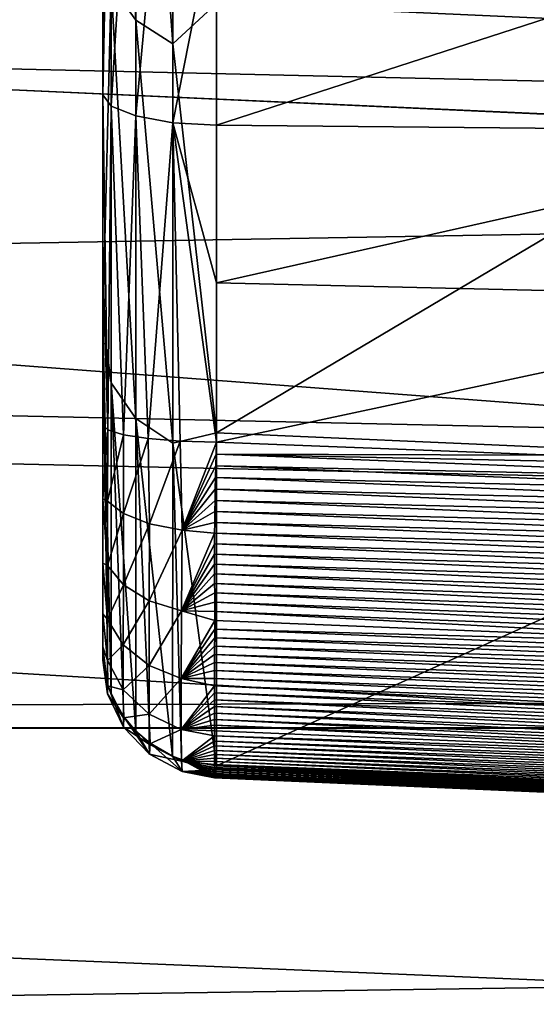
# Model space of a CAD drawing. Header units: millimetres. Extents: x -41 to 9, y -3 to 403.
# Tile 22 of 256: x -26.69 to -25.37, y 26.98 to 29.48. Entities that reach past the tile are written whole.
import ezdxf

# ---------------------------------------------------------------- set-up
doc = ezdxf.new("R2010")
doc.units = ezdxf.units.MM
doc.header["$LTSCALE"] = 81.481481
for name, color, linetype in [('1269', 7, 'CONTINUOUS'), ('1299', 7, 'CONTINUOUS'), ('646', 7, 'CONTINUOUS'), ('647', 7, 'CONTINUOUS'), ('648', 7, 'CONTINUOUS'), ('656', 7, 'CONTINUOUS'), ('668', 7, 'CONTINUOUS'), ('669', 7, 'CONTINUOUS'), ('670', 7, 'CONTINUOUS'), ('671', 7, 'CONTINUOUS')]:
    doc.layers.add(name, color=color, linetype=linetype)

msp = doc.modelspace()

# ---------------------------------------------------------------- linework, layer by layer
at = {"layer": '1269', "linetype": 'Continuous'}
for points in [[(9.125, 27.6828, -23.3984), (9.125, 29.9482, -20.9477), (-40.875, 29.9477, -20.9482), (9.125, 27.6828, -23.3984)], [(9.125, 29.948, -81.052), (9.125, 27.6825, -78.6013), (-40.875, 29.948, -81.052), (9.125, 29.948, -81.052)], [(-40.875, 29.948, -81.052), (9.125, 27.6825, -78.6013), (-40.875, 28.7908, -79.8485), (-40.875, 29.948, -81.052)], [(-40.875, 27.6825, -23.3988), (9.125, 27.6828, -23.3984), (-40.875, 29.9477, -20.9482), (-40.875, 27.6825, -23.3988)], [(-40.875, 28.7908, -79.8485), (9.125, 27.6825, -78.6013), (-40.875, 27.6819, -78.6006), (-40.875, 28.7908, -79.8485)], [(9.125, 25.6164, -26.0196), (9.125, 27.6828, -23.3984), (-40.875, 25.6165, -26.0196), (9.125, 25.6164, -26.0196)], [(-40.875, 25.6165, -26.0196), (9.125, 27.6828, -23.3984), (-40.875, 27.6825, -23.3988), (-40.875, 25.6165, -26.0196)], [(9.125, 27.6825, -78.6013), (9.125, 25.6167, -75.9808), (-40.875, 27.6819, -78.6006), (9.125, 27.6825, -78.6013)], [(-40.875, 27.6819, -78.6006), (9.125, 25.6167, -75.9808), (-40.875, 25.6164, -75.9803), (-40.875, 27.6819, -78.6006)]]:
    msp.add_3dface(points, dxfattribs=at)
at = {"layer": '1299', "linetype": 'Continuous'}
for points in [[(-40.875, 29.6843, -25.2125), (-15.675, 30.1567, -24.6671), (-15.675, 29.1067, -25.9073), (-40.875, 29.6843, -25.2125)], [(-40.875, 29.6837, -76.7868), (-15.675, 27.7682, -74.3485), (-15.675, 29.7172, -76.8262), (-40.875, 29.6837, -76.7868)], [(-40.875, 28.67, -26.4547), (-40.875, 29.6843, -25.2125), (-15.675, 29.1067, -25.9073), (-40.875, 28.67, -26.4547)], [(-40.875, 29.6837, -76.7868), (-40.875, 27.7071, -74.264), (-15.675, 27.7682, -74.3485), (-40.875, 29.6837, -76.7868)], [(-40.875, 28.67, -26.4547), (-15.675, 29.1067, -25.9073), (-15.675, 28.1082, -27.1893), (-40.875, 28.67, -26.4547)], [(-40.875, 26.796, -29.0561), (-40.875, 28.67, -26.4547), (-15.675, 27.1628, -28.511), (-40.875, 26.796, -29.0561)], [(-40.875, 28.67, -26.4547), (-15.675, 28.1082, -27.1893), (-15.675, 27.1628, -28.511), (-40.875, 28.67, -26.4547)], [(-40.875, 27.7071, -74.264), (-15.675, 26.0209, -71.7234), (-15.675, 27.7682, -74.3485), (-40.875, 27.7071, -74.264)], [(-40.875, 27.7071, -74.264), (-40.875, 25.9395, -71.5893), (-15.675, 26.0209, -71.7234), (-40.875, 27.7071, -74.264)], [(-40.875, 26.796, -29.0561), (-15.675, 27.1628, -28.511), (-15.675, 26.272, -29.8704), (-40.875, 26.796, -29.0561)]]:
    msp.add_3dface(points, dxfattribs=at)
at = {"layer": '646', "linetype": 'Continuous'}
for points in [[(-24.475, 30.7778, -67.3802), (-24.475, 29.4488, -64.7427), (-26.1855, 29.5261, -64.7694), (-24.475, 30.7778, -67.3802)], [(-26.1855, 29.5261, -64.7694), (-24.475, 29.4488, -64.7427), (-26.1855, 28.4338, -62.0374), (-26.1855, 29.5261, -64.7694)], [(-24.475, 29.4488, -64.7427), (-24.475, 28.3586, -62.0028), (-26.1855, 28.4338, -62.0374), (-24.475, 29.4488, -64.7427)], [(-24.475, 28.3586, -62.0028), (-26.1855, 27.5858, -59.22), (-26.1855, 28.4338, -62.0374), (-24.475, 28.3586, -62.0028)], [(-26.1855, 27.5858, -59.22), (-24.475, 28.3586, -62.0028), (-25.3302, 27.5484, -59.1941), (-26.1855, 27.5858, -59.22)]]:
    msp.add_3dface(points, dxfattribs=at)
at = {"layer": '647', "linetype": 'Continuous'}
for points in [[(-26.1855, 28.4099, -57.9855), (-26.1864, 28.3795, -57.9905), (-25.3305, 28.377, -57.9601), (-26.1855, 28.4099, -57.9855)], [(-26.1872, 28.3494, -57.9964), (-24.475, 28.3123, -57.9395), (-26.1864, 28.3795, -57.9905), (-26.1872, 28.3494, -57.9964)], [(-24.475, 28.3123, -57.9395), (-24.475, 28.3437, -57.9346), (-26.1864, 28.3795, -57.9905), (-24.475, 28.3123, -57.9395)], [(-26.1864, 28.3795, -57.9905), (-24.475, 28.3437, -57.9346), (-25.3305, 28.377, -57.9601), (-26.1864, 28.3795, -57.9905)], [(-26.188, 28.3197, -58.0031), (-24.475, 28.2813, -57.9454), (-26.1872, 28.3494, -57.9964), (-26.188, 28.3197, -58.0031)], [(-24.475, 28.2813, -57.9454), (-24.475, 28.3123, -57.9395), (-26.1872, 28.3494, -57.9964), (-24.475, 28.2813, -57.9454)], [(-26.1887, 28.2903, -58.0108), (-24.475, 28.2508, -57.9521), (-26.188, 28.3197, -58.0031), (-26.1887, 28.2903, -58.0108)], [(-24.475, 28.2508, -57.9521), (-24.475, 28.2813, -57.9454), (-26.188, 28.3197, -58.0031), (-24.475, 28.2508, -57.9521)], [(-26.1892, 28.2615, -58.0192), (-24.475, 28.2206, -57.9597), (-26.1887, 28.2903, -58.0108), (-26.1892, 28.2615, -58.0192)], [(-24.475, 28.2206, -57.9597), (-24.475, 28.2508, -57.9521), (-26.1887, 28.2903, -58.0108), (-24.475, 28.2206, -57.9597)], [(-26.1898, 28.2331, -58.0284), (-24.475, 28.1908, -57.9681), (-26.1892, 28.2615, -58.0192), (-26.1898, 28.2331, -58.0284)], [(-24.475, 28.1908, -57.9681), (-24.475, 28.2206, -57.9597), (-26.1892, 28.2615, -58.0192), (-24.475, 28.1908, -57.9681)], [(-26.1902, 28.2052, -58.0384), (-24.475, 28.1614, -57.9775), (-26.1898, 28.2331, -58.0284), (-26.1902, 28.2052, -58.0384)], [(-24.475, 28.1614, -57.9775), (-24.475, 28.1908, -57.9681), (-26.1898, 28.2331, -58.0284), (-24.475, 28.1614, -57.9775)], [(-26.1905, 28.1778, -58.0491), (-24.475, 28.1323, -57.9877), (-26.1902, 28.2052, -58.0384), (-26.1905, 28.1778, -58.0491)], [(-24.475, 28.1323, -57.9877), (-24.475, 28.1614, -57.9775), (-26.1902, 28.2052, -58.0384), (-24.475, 28.1323, -57.9877)], [(-26.1907, 28.151, -58.0604), (-24.475, 28.1037, -57.9988), (-26.1905, 28.1778, -58.0491), (-26.1907, 28.151, -58.0604)], [(-24.475, 28.1037, -57.9988), (-24.475, 28.1323, -57.9877), (-26.1905, 28.1778, -58.0491), (-24.475, 28.1037, -57.9988)], [(-26.1908, 28.1249, -58.0723), (-24.475, 28.0754, -58.0108), (-26.1907, 28.151, -58.0604), (-26.1908, 28.1249, -58.0723)], [(-24.475, 28.0754, -58.0108), (-24.475, 28.1037, -57.9988), (-26.1907, 28.151, -58.0604), (-24.475, 28.0754, -58.0108)], [(-24.475, 28.0475, -58.0237), (-24.475, 28.0754, -58.0108), (-26.1908, 28.1249, -58.0723), (-24.475, 28.0475, -58.0237)], [(-26.1907, 28.0995, -58.0849), (-24.475, 28.0475, -58.0237), (-26.1908, 28.1249, -58.0723), (-26.1907, 28.0995, -58.0849)], [(-24.475, 28.0197, -58.0376), (-24.475, 28.0475, -58.0237), (-26.1907, 28.0995, -58.0849), (-24.475, 28.0197, -58.0376)], [(-26.1906, 28.0746, -58.098), (-24.475, 28.0197, -58.0376), (-26.1907, 28.0995, -58.0849), (-26.1906, 28.0746, -58.098)], [(-24.475, 27.9923, -58.0525), (-24.475, 28.0197, -58.0376), (-26.1906, 28.0746, -58.098), (-24.475, 27.9923, -58.0525)], [(-26.1905, 28.0501, -58.1118), (-24.475, 27.9923, -58.0525), (-26.1906, 28.0746, -58.098), (-26.1905, 28.0501, -58.1118)], [(-24.475, 27.9653, -58.0682), (-24.475, 27.9923, -58.0525), (-26.1905, 28.0501, -58.1118), (-24.475, 27.9653, -58.0682)], [(-26.1903, 28.026, -58.1263), (-24.475, 27.9653, -58.0682), (-26.1905, 28.0501, -58.1118), (-26.1903, 28.026, -58.1263)], [(-24.475, 27.9387, -58.0847), (-24.475, 27.9653, -58.0682), (-26.1903, 28.026, -58.1263), (-24.475, 27.9387, -58.0847)], [(-26.1902, 28.0023, -58.1415), (-24.475, 27.9387, -58.0847), (-26.1903, 28.026, -58.1263), (-26.1902, 28.0023, -58.1415)], [(-26.1902, 27.9789, -58.1576), (-24.475, 27.9127, -58.102), (-26.1902, 28.0023, -58.1415), (-26.1902, 27.9789, -58.1576)], [(-24.475, 27.9127, -58.102), (-24.475, 27.9387, -58.0847), (-26.1902, 28.0023, -58.1415), (-24.475, 27.9127, -58.102)], [(-26.1902, 27.956, -58.1742), (-24.475, 27.8873, -58.1201), (-26.1902, 27.9789, -58.1576), (-26.1902, 27.956, -58.1742)], [(-24.475, 27.8873, -58.1201), (-24.475, 27.9127, -58.102), (-26.1902, 27.9789, -58.1576), (-24.475, 27.8873, -58.1201)], [(-26.1903, 27.9337, -58.1914), (-24.475, 27.8873, -58.1201), (-26.1902, 27.956, -58.1742), (-26.1903, 27.9337, -58.1914)], [(-24.475, 27.8626, -58.1388), (-24.475, 27.8873, -58.1201), (-26.1903, 27.9337, -58.1914), (-24.475, 27.8626, -58.1388)], [(-26.1903, 27.912, -58.2091), (-24.475, 27.8626, -58.1388), (-26.1903, 27.9337, -58.1914), (-26.1903, 27.912, -58.2091)], [(-26.1904, 27.8908, -58.2275), (-24.475, 27.8386, -58.1582), (-26.1903, 27.912, -58.2091), (-26.1904, 27.8908, -58.2275)], [(-24.475, 27.8386, -58.1582), (-24.475, 27.8626, -58.1388), (-26.1903, 27.912, -58.2091), (-24.475, 27.8386, -58.1582)], [(-26.1905, 27.8698, -58.2466), (-24.475, 27.8153, -58.1784), (-26.1904, 27.8908, -58.2275), (-26.1905, 27.8698, -58.2466)], [(-24.475, 27.8153, -58.1784), (-24.475, 27.8386, -58.1582), (-26.1904, 27.8908, -58.2275), (-24.475, 27.8153, -58.1784)], [(-26.1906, 27.8492, -58.2667), (-24.475, 27.7925, -58.1994), (-26.1905, 27.8698, -58.2466), (-26.1906, 27.8492, -58.2667)], [(-24.475, 27.7925, -58.1994), (-24.475, 27.8153, -58.1784), (-26.1905, 27.8698, -58.2466), (-24.475, 27.7925, -58.1994)], [(-24.475, 27.7703, -58.2212), (-24.475, 27.7925, -58.1994), (-26.1906, 27.8492, -58.2667), (-24.475, 27.7703, -58.2212)], [(-26.1906, 27.8286, -58.2877), (-24.475, 27.7703, -58.2212), (-26.1906, 27.8492, -58.2667), (-26.1906, 27.8286, -58.2877)], [(-26.1907, 27.8082, -58.3099), (-24.475, 27.7487, -58.2438), (-26.1906, 27.8286, -58.2877), (-26.1907, 27.8082, -58.3099)], [(-24.475, 27.7277, -58.267), (-24.475, 27.7487, -58.2438), (-26.1907, 27.8082, -58.3099), (-24.475, 27.7277, -58.267)], [(-26.1907, 27.7901, -58.3308), (-24.475, 27.7277, -58.267), (-26.1907, 27.8082, -58.3099), (-26.1907, 27.7901, -58.3308)], [(-24.475, 27.7487, -58.2438), (-24.475, 27.7703, -58.2212), (-26.1906, 27.8286, -58.2877), (-24.475, 27.7487, -58.2438)], [(-24.475, 27.7075, -58.2909), (-24.475, 27.7277, -58.267), (-26.1907, 27.7901, -58.3308), (-24.475, 27.7075, -58.2909)], [(-26.1907, 27.772, -58.3529), (-24.475, 27.7075, -58.2909), (-26.1907, 27.7901, -58.3308), (-26.1907, 27.772, -58.3529)], [(-24.475, 27.6881, -58.3152), (-24.475, 27.7075, -58.2909), (-26.1907, 27.772, -58.3529), (-24.475, 27.6881, -58.3152)], [(-26.1907, 27.7542, -58.376), (-24.475, 27.6881, -58.3152), (-26.1907, 27.772, -58.3529), (-26.1907, 27.7542, -58.376)], [(-24.475, 27.6695, -58.3401), (-24.475, 27.6881, -58.3152), (-26.1907, 27.7542, -58.376), (-24.475, 27.6695, -58.3401)], [(-26.1907, 27.7369, -58.3999), (-24.475, 27.6695, -58.3401), (-26.1907, 27.7542, -58.376), (-26.1907, 27.7369, -58.3999)], [(-24.475, 27.6519, -58.3653), (-24.475, 27.6695, -58.3401), (-26.1907, 27.7369, -58.3999), (-24.475, 27.6519, -58.3653)], [(-26.1907, 27.7202, -58.4244), (-24.475, 27.6519, -58.3653), (-26.1907, 27.7369, -58.3999), (-26.1907, 27.7202, -58.4244)], [(-24.475, 27.635, -58.3911), (-24.475, 27.6519, -58.3653), (-26.1907, 27.7202, -58.4244), (-24.475, 27.635, -58.3911)], [(-26.1907, 27.7043, -58.4493), (-24.475, 27.635, -58.3911), (-26.1907, 27.7202, -58.4244), (-26.1907, 27.7043, -58.4493)], [(-24.475, 27.6189, -58.4176), (-24.475, 27.635, -58.3911), (-26.1907, 27.7043, -58.4493), (-24.475, 27.6189, -58.4176)], [(-26.1907, 27.6893, -58.4745), (-24.475, 27.6189, -58.4176), (-26.1907, 27.7043, -58.4493), (-26.1907, 27.6893, -58.4745)], [(-26.1907, 27.6753, -58.4995), (-24.475, 27.6036, -58.4447), (-26.1907, 27.6893, -58.4745), (-26.1907, 27.6753, -58.4995)], [(-24.475, 27.6036, -58.4447), (-24.475, 27.6189, -58.4176), (-26.1907, 27.6893, -58.4745), (-24.475, 27.6036, -58.4447)], [(-26.1906, 27.6624, -58.5243), (-24.475, 27.6036, -58.4447), (-26.1907, 27.6753, -58.4995), (-26.1906, 27.6624, -58.5243)], [(-26.1906, 27.6491, -58.5518), (-24.475, 27.5891, -58.4724), (-26.1906, 27.6624, -58.5243), (-26.1906, 27.6491, -58.5518)], [(-24.475, 27.5891, -58.4724), (-24.475, 27.6036, -58.4447), (-26.1906, 27.6624, -58.5243), (-24.475, 27.5891, -58.4724)], [(-26.1906, 27.6369, -58.5791), (-24.475, 27.5753, -58.5005), (-26.1906, 27.6491, -58.5518), (-26.1906, 27.6369, -58.5791)], [(-24.475, 27.5753, -58.5005), (-24.475, 27.5891, -58.4724), (-26.1906, 27.6491, -58.5518), (-24.475, 27.5753, -58.5005)], [(-26.1906, 27.6256, -58.6063), (-24.475, 27.5625, -58.529), (-26.1906, 27.6369, -58.5791), (-26.1906, 27.6256, -58.6063)], [(-24.475, 27.5625, -58.529), (-24.475, 27.5753, -58.5005), (-26.1906, 27.6369, -58.5791), (-24.475, 27.5625, -58.529)], [(-24.475, 27.5506, -58.5578), (-24.475, 27.5625, -58.529), (-26.1906, 27.6256, -58.6063), (-24.475, 27.5506, -58.5578)], [(-26.1905, 27.6153, -58.6335), (-24.475, 27.5506, -58.5578), (-26.1906, 27.6256, -58.6063), (-26.1905, 27.6153, -58.6335)], [(-24.475, 27.5396, -58.5868), (-24.475, 27.5506, -58.5578), (-26.1905, 27.6153, -58.6335), (-24.475, 27.5396, -58.5868)], [(-26.1905, 27.6058, -58.6607), (-24.475, 27.5396, -58.5868), (-26.1905, 27.6153, -58.6335), (-26.1905, 27.6058, -58.6607)], [(-24.475, 27.5296, -58.616), (-24.475, 27.5396, -58.5868), (-26.1905, 27.6058, -58.6607), (-24.475, 27.5296, -58.616)], [(-26.1905, 27.5972, -58.6881), (-24.475, 27.5296, -58.616), (-26.1905, 27.6058, -58.6607), (-26.1905, 27.5972, -58.6881)], [(-24.475, 27.5206, -58.6454), (-24.475, 27.5296, -58.616), (-26.1905, 27.5972, -58.6881), (-24.475, 27.5206, -58.6454)], [(-26.1904, 27.5893, -58.7158), (-24.475, 27.5206, -58.6454), (-26.1905, 27.5972, -58.6881), (-26.1904, 27.5893, -58.7158)], [(-24.475, 27.5125, -58.6754), (-24.475, 27.5206, -58.6454), (-26.1904, 27.5893, -58.7158), (-24.475, 27.5125, -58.6754)], [(-26.1904, 27.5822, -58.7438), (-24.475, 27.5125, -58.6754), (-26.1904, 27.5893, -58.7158), (-26.1904, 27.5822, -58.7438)], [(-26.1855, 27.5858, -59.22), (-24.475, 27.5039, -59.137), (-26.1863, 27.5784, -59.1885), (-26.1855, 27.5858, -59.22)], [(-24.475, 27.5039, -59.137), (-26.1855, 27.5858, -59.22), (-25.3302, 27.5484, -59.1941), (-24.475, 27.5039, -59.137)], [(-26.1906, 27.5623, -58.856), (-24.475, 27.489, -58.798), (-26.1905, 27.5661, -58.8279), (-26.1906, 27.5623, -58.856)], [(-24.475, 27.4855, -58.829), (-24.475, 27.489, -58.798), (-26.1906, 27.5623, -58.856), (-24.475, 27.4855, -58.829)], [(-26.1906, 27.5594, -58.8843), (-24.475, 27.4855, -58.829), (-26.1906, 27.5623, -58.856), (-26.1906, 27.5594, -58.8843)], [(-24.475, 27.483, -58.8599), (-24.475, 27.4855, -58.829), (-26.1906, 27.5594, -58.8843), (-24.475, 27.483, -58.8599)], [(-26.1906, 27.5572, -58.913), (-24.475, 27.483, -58.8599), (-26.1906, 27.5594, -58.8843), (-26.1906, 27.5572, -58.913)], [(-26.1905, 27.5706, -58.7999), (-24.475, 27.4989, -58.7363), (-26.1904, 27.576, -58.7719), (-26.1905, 27.5706, -58.7999)], [(-24.475, 27.4935, -58.7671), (-24.475, 27.4989, -58.7363), (-26.1905, 27.5706, -58.7999), (-24.475, 27.4935, -58.7671)], [(-26.1905, 27.5661, -58.8279), (-24.475, 27.4935, -58.7671), (-26.1905, 27.5706, -58.7999), (-26.1905, 27.5661, -58.8279)], [(-24.475, 27.489, -58.798), (-24.475, 27.4935, -58.7671), (-26.1905, 27.5661, -58.8279), (-24.475, 27.489, -58.798)], [(-24.475, 27.5052, -58.7057), (-24.475, 27.5125, -58.6754), (-26.1904, 27.5822, -58.7438), (-24.475, 27.5052, -58.7057)], [(-26.1904, 27.576, -58.7719), (-24.475, 27.5052, -58.7057), (-26.1904, 27.5822, -58.7438), (-26.1904, 27.576, -58.7719)], [(-24.475, 27.4989, -58.7363), (-24.475, 27.5052, -58.7057), (-26.1904, 27.576, -58.7719), (-24.475, 27.4989, -58.7363)], [(-26.189, 27.5593, -59.0635), (-24.475, 27.4827, -58.9829), (-26.1895, 27.5571, -59.0327), (-26.189, 27.5593, -59.0635)], [(-26.1884, 27.5625, -59.0945), (-24.475, 27.485, -59.0136), (-26.189, 27.5593, -59.0635), (-26.1884, 27.5625, -59.0945)], [(-24.475, 27.485, -59.0136), (-24.475, 27.4827, -58.9829), (-26.189, 27.5593, -59.0635), (-24.475, 27.485, -59.0136)], [(-26.1878, 27.5668, -59.1257), (-24.475, 27.4883, -59.0444), (-26.1884, 27.5625, -59.0945), (-26.1878, 27.5668, -59.1257)], [(-24.475, 27.4883, -59.0444), (-24.475, 27.485, -59.0136), (-26.1884, 27.5625, -59.0945), (-24.475, 27.4883, -59.0444)], [(-26.1871, 27.572, -59.157), (-24.475, 27.4925, -59.0753), (-26.1878, 27.5668, -59.1257), (-26.1871, 27.572, -59.157)], [(-24.475, 27.4925, -59.0753), (-24.475, 27.4883, -59.0444), (-26.1878, 27.5668, -59.1257), (-24.475, 27.4925, -59.0753)], [(-26.1863, 27.5784, -59.1885), (-24.475, 27.4977, -59.1061), (-26.1871, 27.572, -59.157), (-26.1863, 27.5784, -59.1885)], [(-24.475, 27.4977, -59.1061), (-24.475, 27.4925, -59.0753), (-26.1871, 27.572, -59.157), (-24.475, 27.4977, -59.1061)], [(-24.475, 27.5039, -59.137), (-24.475, 27.4977, -59.1061), (-26.1863, 27.5784, -59.1885), (-24.475, 27.5039, -59.137)], [(-26.1905, 27.5559, -58.9422), (-24.475, 27.483, -58.8599), (-26.1906, 27.5572, -58.913), (-26.1905, 27.5559, -58.9422)], [(-24.475, 27.4815, -58.8907), (-24.475, 27.483, -58.8599), (-26.1905, 27.5559, -58.9422), (-24.475, 27.4815, -58.8907)], [(-26.1902, 27.5554, -58.9719), (-24.475, 27.4815, -58.8907), (-26.1905, 27.5559, -58.9422), (-26.1902, 27.5554, -58.9719)], [(-26.1899, 27.5558, -59.0021), (-24.475, 27.4809, -58.9214), (-26.1902, 27.5554, -58.9719), (-26.1899, 27.5558, -59.0021)], [(-24.475, 27.4809, -58.9214), (-24.475, 27.4815, -58.8907), (-26.1902, 27.5554, -58.9719), (-24.475, 27.4809, -58.9214)], [(-26.1895, 27.5571, -59.0327), (-24.475, 27.4813, -58.9521), (-26.1899, 27.5558, -59.0021), (-26.1895, 27.5571, -59.0327)], [(-24.475, 27.4813, -58.9521), (-24.475, 27.4809, -58.9214), (-26.1899, 27.5558, -59.0021), (-24.475, 27.4813, -58.9521)], [(-24.475, 27.4827, -58.9829), (-24.475, 27.4813, -58.9521), (-26.1895, 27.5571, -59.0327), (-24.475, 27.4827, -58.9829)]]:
    msp.add_3dface(points, dxfattribs=at)
at = {"layer": '648', "linetype": 'Continuous'}
for points in [[(-26.1855, 29.216, -57.8192), (-24.475, 29.771, -57.5816), (-26.1855, 29.7853, -57.6405), (-26.1855, 29.216, -57.8192)], [(-24.475, 29.2005, -57.7615), (-24.475, 29.771, -57.5816), (-26.1855, 29.216, -57.8192), (-24.475, 29.2005, -57.7615)], [(-26.1855, 28.8154, -57.9141), (-24.475, 29.2005, -57.7615), (-26.1855, 29.216, -57.8192), (-26.1855, 28.8154, -57.9141)], [(-24.475, 28.775, -57.8614), (-24.475, 29.2005, -57.7615), (-26.1855, 28.8154, -57.9141), (-24.475, 28.775, -57.8614)], [(-26.1855, 28.4099, -57.9855), (-24.475, 28.775, -57.8614), (-26.1855, 28.8154, -57.9141), (-26.1855, 28.4099, -57.9855)], [(-24.475, 28.775, -57.8614), (-26.1855, 28.4099, -57.9855), (-25.3305, 28.377, -57.9601), (-24.475, 28.775, -57.8614)]]:
    msp.add_3dface(points, dxfattribs=at)
at = {"layer": '656', "linetype": 'Continuous'}
for points in [[(-26.475, 28.7193, -61.9451), (-26.475, 29.4856, -60.9992), (-26.475, 46.2157, -65.4831), (-26.475, 28.7193, -61.9451)], [(-26.475, 29.8014, -64.6501), (-26.475, 28.7193, -61.9451), (-26.475, 46.2157, -65.4831), (-26.475, 29.8014, -64.6501)], [(-26.475, 29.2936, -58.1088), (-26.475, 30.4665, -57.685), (-26.475, 29.4856, -60.9992), (-26.475, 29.2936, -58.1088)], [(-26.475, 28.7193, -61.9451), (-26.475, 27.8764, -59.1463), (-26.475, 29.4856, -60.9992), (-26.475, 28.7193, -61.9451)], [(-26.475, 27.8764, -59.1463), (-26.475, 27.8553, -58.9514), (-26.475, 29.4856, -60.9992), (-26.475, 27.8764, -59.1463)], [(-26.475, 27.8553, -58.9514), (-26.475, 27.8886, -58.7603), (-26.475, 29.4856, -60.9992), (-26.475, 27.8553, -58.9514)], [(-26.475, 27.8886, -58.7603), (-26.475, 27.9728, -58.586), (-26.475, 29.4856, -60.9992), (-26.475, 27.8886, -58.7603)], [(-26.475, 27.9728, -58.586), (-26.475, 28.1015, -58.4415), (-26.475, 29.4856, -60.9992), (-26.475, 27.9728, -58.586)], [(-26.475, 28.1015, -58.4415), (-26.475, 29.2936, -58.1088), (-26.475, 29.4856, -60.9992), (-26.475, 28.1015, -58.4415)], [(-26.475, 28.876, -58.2077), (-26.475, 29.2936, -58.1088), (-26.475, 28.1015, -58.4415), (-26.475, 28.876, -58.2077)], [(-26.475, 28.2652, -58.3375), (-26.475, 28.876, -58.2077), (-26.475, 28.1015, -58.4415), (-26.475, 28.2652, -58.3375)], [(-26.475, 28.4533, -58.2822), (-26.475, 28.876, -58.2077), (-26.475, 28.2652, -58.3375), (-26.475, 28.4533, -58.2822)]]:
    msp.add_3dface(points, dxfattribs=at)
at = {"layer": '668', "linetype": 'Continuous'}
for points in [[(-26.3909, 30.7098, -66.9444), (-26.3909, 29.4836, -64.4495), (-26.4532, 30.7942, -66.8984), (-26.3909, 30.7098, -66.9444)], [(-26.4532, 30.7942, -66.8984), (-26.3909, 29.4836, -64.4495), (-26.4532, 29.5716, -64.4108), (-26.4532, 30.7942, -66.8984)], [(-26.297, 30.652, -66.9758), (-26.297, 29.4234, -64.4761), (-26.3909, 30.7098, -66.9444), (-26.297, 30.652, -66.9758)], [(-26.3909, 30.7098, -66.9444), (-26.297, 29.4234, -64.4761), (-26.3909, 29.4836, -64.4495), (-26.3909, 30.7098, -66.9444)], [(-26.297, 30.652, -66.9758), (-26.1855, 29.5261, -64.7694), (-26.297, 29.4234, -64.4761), (-26.297, 30.652, -66.9758)], [(-26.475, 28.7193, -61.9451), (-26.475, 29.8014, -64.6501), (-26.4532, 29.5716, -64.4108), (-26.475, 28.7193, -61.9451)], [(-26.475, 28.7193, -61.9451), (-26.4532, 29.5716, -64.4108), (-26.4532, 28.5604, -61.83), (-26.475, 28.7193, -61.9451)], [(-26.3909, 29.4836, -64.4495), (-26.3909, 28.4695, -61.8613), (-26.4532, 29.5716, -64.4108), (-26.3909, 29.4836, -64.4495)], [(-26.4532, 29.5716, -64.4108), (-26.3909, 28.4695, -61.8613), (-26.4532, 28.5604, -61.83), (-26.4532, 29.5716, -64.4108)], [(-26.1855, 29.5261, -64.7694), (-26.1855, 28.4338, -62.0374), (-26.297, 29.4234, -64.4761), (-26.1855, 29.5261, -64.7694)], [(-26.3909, 29.4836, -64.4495), (-26.297, 28.4073, -61.8827), (-26.3909, 28.4695, -61.8613), (-26.3909, 29.4836, -64.4495)], [(-26.297, 29.4234, -64.4761), (-26.297, 28.4073, -61.8827), (-26.3909, 29.4836, -64.4495), (-26.297, 29.4234, -64.4761)], [(-26.297, 29.4234, -64.4761), (-26.1855, 28.4338, -62.0374), (-26.297, 28.4073, -61.8827), (-26.297, 29.4234, -64.4761)], [(-26.475, 28.7193, -61.9451), (-26.4532, 27.7676, -59.1739), (-26.4622, 27.7922, -59.1677), (-26.475, 28.7193, -61.9451)], [(-26.475, 28.7193, -61.9451), (-26.4532, 28.5604, -61.83), (-26.4532, 27.7676, -59.1739), (-26.475, 28.7193, -61.9451)], [(-26.475, 27.8764, -59.1463), (-26.475, 28.7193, -61.9451), (-26.4622, 27.7922, -59.1677), (-26.475, 27.8764, -59.1463)], [(-26.3909, 28.4695, -61.8613), (-26.3906, 27.6741, -59.1976), (-26.4532, 28.5604, -61.83), (-26.3909, 28.4695, -61.8613)], [(-26.4532, 27.7676, -59.1739), (-26.4532, 28.5604, -61.83), (-26.4214, 27.7106, -59.1884), (-26.4532, 27.7676, -59.1739)], [(-26.4532, 28.5604, -61.83), (-26.3906, 27.6741, -59.1976), (-26.4214, 27.7106, -59.1884), (-26.4532, 28.5604, -61.83)], [(-26.3906, 27.6741, -59.1976), (-26.3909, 28.4695, -61.8613), (-26.3546, 27.6435, -59.2054), (-26.3906, 27.6741, -59.1976)], [(-26.297, 28.4073, -61.8827), (-26.2972, 27.6108, -59.2137), (-26.3909, 28.4695, -61.8613), (-26.297, 28.4073, -61.8827)], [(-26.3909, 28.4695, -61.8613), (-26.2972, 27.6108, -59.2137), (-26.3546, 27.6435, -59.2054), (-26.3909, 28.4695, -61.8613)], [(-26.1855, 28.4338, -62.0374), (-26.1855, 27.5858, -59.22), (-26.297, 28.4073, -61.8827), (-26.1855, 28.4338, -62.0374)], [(-26.2972, 27.6108, -59.2137), (-26.297, 28.4073, -61.8827), (-26.2746, 27.6021, -59.2159), (-26.2972, 27.6108, -59.2137)], [(-26.297, 28.4073, -61.8827), (-26.1855, 27.5858, -59.22), (-26.2746, 27.6021, -59.2159), (-26.297, 28.4073, -61.8827)]]:
    msp.add_3dface(points, dxfattribs=at)
at = {"layer": '669', "linetype": 'Continuous'}
for points in [[(-26.475, 28.4533, -58.2822), (-26.475, 28.2652, -58.3375), (-26.4622, 28.4408, -58.1965), (-26.475, 28.4533, -58.2822)], [(-26.475, 28.2652, -58.3375), (-26.4625, 28.2599, -58.2465), (-26.4622, 28.4408, -58.1965), (-26.475, 28.2652, -58.3375)], [(-26.4622, 28.4408, -58.1965), (-26.4625, 28.2599, -58.2465), (-26.4221, 28.4287, -58.1138), (-26.4622, 28.4408, -58.1965)], [(-26.4221, 28.2283, -58.1683), (-26.4221, 28.4287, -58.1138), (-26.4625, 28.2599, -58.2465), (-26.4221, 28.2283, -58.1683)], [(-26.4221, 28.4287, -58.1138), (-26.4221, 28.2283, -58.1683), (-26.3598, 28.4191, -58.0483), (-26.4221, 28.4287, -58.1138)], [(-26.3558, 28.2023, -58.1041), (-26.3598, 28.4191, -58.0483), (-26.4221, 28.2283, -58.1683), (-26.3558, 28.2023, -58.1041)], [(-26.3598, 28.4191, -58.0483), (-26.3558, 28.2023, -58.1041), (-26.2783, 28.4126, -58.0035), (-26.3598, 28.4191, -58.0483)], [(-26.2734, 28.1858, -58.0633), (-26.2783, 28.4126, -58.0035), (-26.3558, 28.2023, -58.1041), (-26.2734, 28.1858, -58.0633)], [(-26.2734, 28.1858, -58.0633), (-26.1855, 28.4099, -57.9855), (-26.2783, 28.4126, -58.0035), (-26.2734, 28.1858, -58.0633)], [(-26.1864, 28.3795, -57.9905), (-26.1855, 28.4099, -57.9855), (-26.2734, 28.1858, -58.0633), (-26.1864, 28.3795, -57.9905)], [(-26.1872, 28.3494, -57.9964), (-26.1864, 28.3795, -57.9905), (-26.2734, 28.1858, -58.0633), (-26.1872, 28.3494, -57.9964)], [(-26.188, 28.3197, -58.0031), (-26.1872, 28.3494, -57.9964), (-26.2734, 28.1858, -58.0633), (-26.188, 28.3197, -58.0031)], [(-26.1887, 28.2903, -58.0108), (-26.188, 28.3197, -58.0031), (-26.2734, 28.1858, -58.0633), (-26.1887, 28.2903, -58.0108)], [(-26.1892, 28.2615, -58.0192), (-26.1887, 28.2903, -58.0108), (-26.2734, 28.1858, -58.0633), (-26.1892, 28.2615, -58.0192)], [(-26.475, 28.2652, -58.3375), (-26.4626, 28.0958, -58.3371), (-26.4625, 28.2599, -58.2465), (-26.475, 28.2652, -58.3375)], [(-26.475, 28.2652, -58.3375), (-26.475, 28.1015, -58.4415), (-26.4626, 28.0958, -58.3371), (-26.475, 28.2652, -58.3375)], [(-26.4626, 28.0958, -58.3371), (-26.4221, 28.2283, -58.1683), (-26.4625, 28.2599, -58.2465), (-26.4626, 28.0958, -58.3371)], [(-26.1898, 28.2331, -58.0284), (-26.1892, 28.2615, -58.0192), (-26.2734, 28.1858, -58.0633), (-26.1898, 28.2331, -58.0284)], [(-26.4225, 28.0467, -58.2689), (-26.4221, 28.2283, -58.1683), (-26.4626, 28.0958, -58.3371), (-26.4225, 28.0467, -58.2689)], [(-26.4225, 28.0467, -58.2689), (-26.3558, 28.2023, -58.1041), (-26.4221, 28.2283, -58.1683), (-26.4225, 28.0467, -58.2689)], [(-26.1902, 28.2052, -58.0384), (-26.1898, 28.2331, -58.0284), (-26.2734, 28.1858, -58.0633), (-26.1902, 28.2052, -58.0384)], [(-26.3567, 28.0063, -58.2128), (-26.3558, 28.2023, -58.1041), (-26.4225, 28.0467, -58.2689), (-26.3567, 28.0063, -58.2128)], [(-26.3567, 28.0063, -58.2128), (-26.2734, 28.1858, -58.0633), (-26.3558, 28.2023, -58.1041), (-26.3567, 28.0063, -58.2128)], [(-26.2747, 27.9805, -58.1769), (-26.2734, 28.1858, -58.0633), (-26.3567, 28.0063, -58.2128), (-26.2747, 27.9805, -58.1769)], [(-26.2747, 27.9805, -58.1769), (-26.1905, 28.1778, -58.0491), (-26.2734, 28.1858, -58.0633), (-26.2747, 27.9805, -58.1769)], [(-26.1905, 28.1778, -58.0491), (-26.1902, 28.2052, -58.0384), (-26.2734, 28.1858, -58.0633), (-26.1905, 28.1778, -58.0491)], [(-26.1907, 28.151, -58.0604), (-26.1905, 28.1778, -58.0491), (-26.2747, 27.9805, -58.1769), (-26.1907, 28.151, -58.0604)], [(-26.1908, 28.1249, -58.0723), (-26.1907, 28.151, -58.0604), (-26.2747, 27.9805, -58.1769), (-26.1908, 28.1249, -58.0723)], [(-26.1907, 28.0995, -58.0849), (-26.1908, 28.1249, -58.0723), (-26.2747, 27.9805, -58.1769), (-26.1907, 28.0995, -58.0849)], [(-26.475, 28.1015, -58.4415), (-26.4626, 27.9581, -58.464), (-26.4626, 28.0958, -58.3371), (-26.475, 28.1015, -58.4415)], [(-26.475, 28.1015, -58.4415), (-26.475, 27.9728, -58.586), (-26.4626, 27.9581, -58.464), (-26.475, 28.1015, -58.4415)], [(-26.4626, 27.9581, -58.464), (-26.4225, 28.0467, -58.2689), (-26.4626, 28.0958, -58.3371), (-26.4626, 27.9581, -58.464)], [(-26.1906, 28.0746, -58.098), (-26.1907, 28.0995, -58.0849), (-26.2747, 27.9805, -58.1769), (-26.1906, 28.0746, -58.098)], [(-26.1905, 28.0501, -58.1118), (-26.1906, 28.0746, -58.098), (-26.2747, 27.9805, -58.1769), (-26.1905, 28.0501, -58.1118)], [(-26.4227, 27.8943, -58.4094), (-26.4225, 28.0467, -58.2689), (-26.4626, 27.9581, -58.464), (-26.4227, 27.8943, -58.4094)], [(-26.4227, 27.8943, -58.4094), (-26.3567, 28.0063, -58.2128), (-26.4225, 28.0467, -58.2689), (-26.4227, 27.8943, -58.4094)], [(-26.1903, 28.026, -58.1263), (-26.1905, 28.0501, -58.1118), (-26.2747, 27.9805, -58.1769), (-26.1903, 28.026, -58.1263)], [(-26.1902, 28.0023, -58.1415), (-26.1903, 28.026, -58.1263), (-26.2747, 27.9805, -58.1769), (-26.1902, 28.0023, -58.1415)], [(-26.3571, 27.8418, -58.3644), (-26.3567, 28.0063, -58.2128), (-26.4227, 27.8943, -58.4094), (-26.3571, 27.8418, -58.3644)], [(-26.3571, 27.8418, -58.3644), (-26.2747, 27.9805, -58.1769), (-26.3567, 28.0063, -58.2128), (-26.3571, 27.8418, -58.3644)], [(-26.1902, 27.9789, -58.1576), (-26.1902, 28.0023, -58.1415), (-26.2747, 27.9805, -58.1769), (-26.1902, 27.9789, -58.1576)], [(-26.475, 27.9728, -58.586), (-26.4626, 27.8544, -58.6193), (-26.4626, 27.9581, -58.464), (-26.475, 27.9728, -58.586)], [(-26.475, 27.9728, -58.586), (-26.475, 27.8886, -58.7603), (-26.4626, 27.8544, -58.6193), (-26.475, 27.9728, -58.586)], [(-26.2754, 27.8082, -58.3357), (-26.2747, 27.9805, -58.1769), (-26.3571, 27.8418, -58.3644), (-26.2754, 27.8082, -58.3357)], [(-26.2754, 27.8082, -58.3357), (-26.1902, 27.956, -58.1742), (-26.2747, 27.9805, -58.1769), (-26.2754, 27.8082, -58.3357)], [(-26.1902, 27.956, -58.1742), (-26.1902, 27.9789, -58.1576), (-26.2747, 27.9805, -58.1769), (-26.1902, 27.956, -58.1742)], [(-26.4626, 27.8544, -58.6193), (-26.4227, 27.8943, -58.4094), (-26.4626, 27.9581, -58.464), (-26.4626, 27.8544, -58.6193)], [(-26.1903, 27.9337, -58.1914), (-26.1902, 27.956, -58.1742), (-26.2754, 27.8082, -58.3357), (-26.1903, 27.9337, -58.1914)], [(-26.1903, 27.912, -58.2091), (-26.1903, 27.9337, -58.1914), (-26.2754, 27.8082, -58.3357), (-26.1903, 27.912, -58.2091)], [(-26.1904, 27.8908, -58.2275), (-26.1903, 27.912, -58.2091), (-26.2754, 27.8082, -58.3357), (-26.1904, 27.8908, -58.2275)], [(-26.475, 27.8886, -58.7603), (-26.4626, 27.7901, -58.7952), (-26.4626, 27.8544, -58.6193), (-26.475, 27.8886, -58.7603)], [(-26.475, 27.8886, -58.7603), (-26.475, 27.8553, -58.9514), (-26.4626, 27.7901, -58.7952), (-26.475, 27.8886, -58.7603)], [(-26.4227, 27.7796, -58.5814), (-26.4227, 27.8943, -58.4094), (-26.4626, 27.8544, -58.6193), (-26.4227, 27.7796, -58.5814)], [(-26.4227, 27.7796, -58.5814), (-26.3571, 27.8418, -58.3644), (-26.4227, 27.8943, -58.4094), (-26.4227, 27.7796, -58.5814)], [(-26.1905, 27.8698, -58.2466), (-26.1904, 27.8908, -58.2275), (-26.2754, 27.8082, -58.3357), (-26.1905, 27.8698, -58.2466)], [(-26.475, 27.8764, -59.1463), (-26.4622, 27.7922, -59.1677), (-26.4625, 27.7692, -58.9816), (-26.475, 27.8764, -59.1463)], [(-26.475, 27.8553, -58.9514), (-26.475, 27.8764, -59.1463), (-26.4625, 27.7692, -58.9816), (-26.475, 27.8553, -58.9514)], [(-26.1906, 27.8492, -58.2667), (-26.1905, 27.8698, -58.2466), (-26.2754, 27.8082, -58.3357), (-26.1906, 27.8492, -58.2667)], [(-26.475, 27.8553, -58.9514), (-26.4625, 27.7692, -58.9816), (-26.4626, 27.7901, -58.7952), (-26.475, 27.8553, -58.9514)], [(-26.4626, 27.7901, -58.7952), (-26.4227, 27.7796, -58.5814), (-26.4626, 27.8544, -58.6193), (-26.4626, 27.7901, -58.7952)], [(-26.3571, 27.7179, -58.5501), (-26.3571, 27.8418, -58.3644), (-26.4227, 27.7796, -58.5814), (-26.3571, 27.7179, -58.5501)], [(-26.3571, 27.7179, -58.5501), (-26.2754, 27.8082, -58.3357), (-26.3571, 27.8418, -58.3644), (-26.3571, 27.7179, -58.5501)], [(-26.1906, 27.8286, -58.2877), (-26.1906, 27.8492, -58.2667), (-26.2754, 27.8082, -58.3357), (-26.1906, 27.8286, -58.2877)], [(-26.2754, 27.6784, -58.5301), (-26.2754, 27.8082, -58.3357), (-26.3571, 27.7179, -58.5501), (-26.2754, 27.6784, -58.5301)], [(-26.1907, 27.8082, -58.3099), (-26.1906, 27.8286, -58.2877), (-26.2754, 27.8082, -58.3357), (-26.1907, 27.8082, -58.3099)], [(-26.2754, 27.6784, -58.5301), (-26.1907, 27.7901, -58.3308), (-26.2754, 27.8082, -58.3357), (-26.2754, 27.6784, -58.5301)], [(-26.1907, 27.7901, -58.3308), (-26.1907, 27.8082, -58.3099), (-26.2754, 27.8082, -58.3357), (-26.1907, 27.7901, -58.3308)], [(-26.4225, 27.7082, -58.7761), (-26.4227, 27.7796, -58.5814), (-26.4626, 27.7901, -58.7952), (-26.4225, 27.7082, -58.7761)], [(-26.4625, 27.7692, -58.9816), (-26.4225, 27.7082, -58.7761), (-26.4626, 27.7901, -58.7952), (-26.4625, 27.7692, -58.9816)], [(-26.4622, 27.7922, -59.1677), (-26.4221, 27.6849, -58.9824), (-26.4625, 27.7692, -58.9816), (-26.4622, 27.7922, -59.1677)], [(-26.4622, 27.7922, -59.1677), (-26.4532, 27.7676, -59.1739), (-26.4221, 27.6849, -58.9824), (-26.4622, 27.7922, -59.1677)], [(-26.1907, 27.772, -58.3529), (-26.1907, 27.7901, -58.3308), (-26.2754, 27.6784, -58.5301), (-26.1907, 27.772, -58.3529)], [(-26.4221, 27.6849, -58.9824), (-26.4225, 27.7082, -58.7761), (-26.4625, 27.7692, -58.9816), (-26.4221, 27.6849, -58.9824)], [(-26.4532, 27.7676, -59.1739), (-26.4214, 27.7106, -59.1884), (-26.4221, 27.6849, -58.9824), (-26.4532, 27.7676, -59.1739)], [(-26.4225, 27.7082, -58.7761), (-26.3571, 27.7179, -58.5501), (-26.4227, 27.7796, -58.5814), (-26.4225, 27.7082, -58.7761)], [(-26.1907, 27.7542, -58.376), (-26.1907, 27.772, -58.3529), (-26.2754, 27.6784, -58.5301), (-26.1907, 27.7542, -58.376)], [(-26.1907, 27.7369, -58.3999), (-26.1907, 27.7542, -58.376), (-26.2754, 27.6784, -58.5301), (-26.1907, 27.7369, -58.3999)], [(-26.1907, 27.7202, -58.4244), (-26.1907, 27.7369, -58.3999), (-26.2754, 27.6784, -58.5301), (-26.1907, 27.7202, -58.4244)], [(-26.3567, 27.6409, -58.7603), (-26.3571, 27.7179, -58.5501), (-26.4225, 27.7082, -58.7761), (-26.3567, 27.6409, -58.7603)], [(-26.4221, 27.6849, -58.9824), (-26.3567, 27.6409, -58.7603), (-26.4225, 27.7082, -58.7761), (-26.4221, 27.6849, -58.9824)], [(-26.4214, 27.7106, -59.1884), (-26.3558, 27.6157, -58.983), (-26.4221, 27.6849, -58.9824), (-26.4214, 27.7106, -59.1884)], [(-26.4214, 27.7106, -59.1884), (-26.3906, 27.6741, -59.1976), (-26.3558, 27.6157, -58.983), (-26.4214, 27.7106, -59.1884)], [(-26.3567, 27.6409, -58.7603), (-26.2754, 27.6784, -58.5301), (-26.3571, 27.7179, -58.5501), (-26.3567, 27.6409, -58.7603)], [(-26.1907, 27.7043, -58.4493), (-26.1907, 27.7202, -58.4244), (-26.2754, 27.6784, -58.5301), (-26.1907, 27.7043, -58.4493)], [(-26.3558, 27.6157, -58.983), (-26.3567, 27.6409, -58.7603), (-26.4221, 27.6849, -58.9824), (-26.3558, 27.6157, -58.983)], [(-26.1907, 27.6893, -58.4745), (-26.1907, 27.7043, -58.4493), (-26.2754, 27.6784, -58.5301), (-26.1907, 27.6893, -58.4745)], [(-26.1907, 27.6753, -58.4995), (-26.1907, 27.6893, -58.4745), (-26.2754, 27.6784, -58.5301), (-26.1907, 27.6753, -58.4995)], [(-26.3906, 27.6741, -59.1976), (-26.3546, 27.6435, -59.2054), (-26.3558, 27.6157, -58.983), (-26.3906, 27.6741, -59.1976)], [(-26.2747, 27.5979, -58.7502), (-26.2754, 27.6784, -58.5301), (-26.3567, 27.6409, -58.7603), (-26.2747, 27.5979, -58.7502)], [(-26.2747, 27.5979, -58.7502), (-26.1906, 27.6624, -58.5243), (-26.2754, 27.6784, -58.5301), (-26.2747, 27.5979, -58.7502)], [(-26.1906, 27.6624, -58.5243), (-26.1907, 27.6753, -58.4995), (-26.2754, 27.6784, -58.5301), (-26.1906, 27.6624, -58.5243)], [(-26.1906, 27.6491, -58.5518), (-26.1906, 27.6624, -58.5243), (-26.2747, 27.5979, -58.7502), (-26.1906, 27.6491, -58.5518)], [(-26.3558, 27.6157, -58.983), (-26.2747, 27.5979, -58.7502), (-26.3567, 27.6409, -58.7603), (-26.3558, 27.6157, -58.983)], [(-26.3546, 27.6435, -59.2054), (-26.2734, 27.5716, -58.9835), (-26.3558, 27.6157, -58.983), (-26.3546, 27.6435, -59.2054)], [(-26.3546, 27.6435, -59.2054), (-26.2972, 27.6108, -59.2137), (-26.2734, 27.5716, -58.9835), (-26.3546, 27.6435, -59.2054)], [(-26.1906, 27.6369, -58.5791), (-26.1906, 27.6491, -58.5518), (-26.2747, 27.5979, -58.7502), (-26.1906, 27.6369, -58.5791)], [(-26.1906, 27.6256, -58.6063), (-26.1906, 27.6369, -58.5791), (-26.2747, 27.5979, -58.7502), (-26.1906, 27.6256, -58.6063)], [(-26.2734, 27.5716, -58.9835), (-26.2747, 27.5979, -58.7502), (-26.3558, 27.6157, -58.983), (-26.2734, 27.5716, -58.9835)], [(-26.2972, 27.6108, -59.2137), (-26.2746, 27.6021, -59.2159), (-26.2734, 27.5716, -58.9835), (-26.2972, 27.6108, -59.2137)], [(-26.1905, 27.6153, -58.6335), (-26.1906, 27.6256, -58.6063), (-26.2747, 27.5979, -58.7502), (-26.1905, 27.6153, -58.6335)], [(-26.1905, 27.6058, -58.6607), (-26.1905, 27.6153, -58.6335), (-26.2747, 27.5979, -58.7502), (-26.1905, 27.6058, -58.6607)], [(-26.1905, 27.5972, -58.6881), (-26.1905, 27.6058, -58.6607), (-26.2747, 27.5979, -58.7502), (-26.1905, 27.5972, -58.6881)], [(-26.1904, 27.5893, -58.7158), (-26.1905, 27.5972, -58.6881), (-26.2747, 27.5979, -58.7502), (-26.1904, 27.5893, -58.7158)], [(-26.1904, 27.5822, -58.7438), (-26.1904, 27.5893, -58.7158), (-26.2747, 27.5979, -58.7502), (-26.1904, 27.5822, -58.7438)], [(-26.2734, 27.5716, -58.9835), (-26.1904, 27.576, -58.7719), (-26.2747, 27.5979, -58.7502), (-26.2734, 27.5716, -58.9835)], [(-26.1904, 27.576, -58.7719), (-26.1904, 27.5822, -58.7438), (-26.2747, 27.5979, -58.7502), (-26.1904, 27.576, -58.7719)], [(-26.2746, 27.6021, -59.2159), (-26.1899, 27.5558, -59.0021), (-26.2734, 27.5716, -58.9835), (-26.2746, 27.6021, -59.2159)], [(-26.1895, 27.5571, -59.0327), (-26.1899, 27.5558, -59.0021), (-26.2746, 27.6021, -59.2159), (-26.1895, 27.5571, -59.0327)], [(-26.189, 27.5593, -59.0635), (-26.1895, 27.5571, -59.0327), (-26.2746, 27.6021, -59.2159), (-26.189, 27.5593, -59.0635)], [(-26.1884, 27.5625, -59.0945), (-26.189, 27.5593, -59.0635), (-26.2746, 27.6021, -59.2159), (-26.1884, 27.5625, -59.0945)], [(-26.1878, 27.5668, -59.1257), (-26.1884, 27.5625, -59.0945), (-26.2746, 27.6021, -59.2159), (-26.1878, 27.5668, -59.1257)], [(-26.1871, 27.572, -59.157), (-26.1878, 27.5668, -59.1257), (-26.2746, 27.6021, -59.2159), (-26.1871, 27.572, -59.157)], [(-26.1863, 27.5784, -59.1885), (-26.1871, 27.572, -59.157), (-26.2746, 27.6021, -59.2159), (-26.1863, 27.5784, -59.1885)], [(-26.1855, 27.5858, -59.22), (-26.1863, 27.5784, -59.1885), (-26.2746, 27.6021, -59.2159), (-26.1855, 27.5858, -59.22)], [(-26.1905, 27.5706, -58.7999), (-26.1904, 27.576, -58.7719), (-26.2734, 27.5716, -58.9835), (-26.1905, 27.5706, -58.7999)], [(-26.1905, 27.5661, -58.8279), (-26.1905, 27.5706, -58.7999), (-26.2734, 27.5716, -58.9835), (-26.1905, 27.5661, -58.8279)], [(-26.1906, 27.5623, -58.856), (-26.1905, 27.5661, -58.8279), (-26.2734, 27.5716, -58.9835), (-26.1906, 27.5623, -58.856)], [(-26.1906, 27.5594, -58.8843), (-26.1906, 27.5623, -58.856), (-26.2734, 27.5716, -58.9835), (-26.1906, 27.5594, -58.8843)], [(-26.1906, 27.5572, -58.913), (-26.1906, 27.5594, -58.8843), (-26.2734, 27.5716, -58.9835), (-26.1906, 27.5572, -58.913)], [(-26.1905, 27.5559, -58.9422), (-26.1906, 27.5572, -58.913), (-26.2734, 27.5716, -58.9835), (-26.1905, 27.5559, -58.9422)], [(-26.1902, 27.5554, -58.9719), (-26.1905, 27.5559, -58.9422), (-26.2734, 27.5716, -58.9835), (-26.1902, 27.5554, -58.9719)], [(-26.1899, 27.5558, -59.0021), (-26.1902, 27.5554, -58.9719), (-26.2734, 27.5716, -58.9835), (-26.1899, 27.5558, -59.0021)]]:
    msp.add_3dface(points, dxfattribs=at)
at = {"layer": '670', "linetype": 'Continuous'}
for points in [[(-26.475, 29.2936, -58.1088), (-26.475, 28.876, -58.2077), (-26.4622, 28.4408, -58.1965), (-26.475, 29.2936, -58.1088)], [(-26.475, 29.2936, -58.1088), (-26.4622, 28.4408, -58.1965), (-26.4532, 29.2645, -58.0002), (-26.475, 29.2936, -58.1088)], [(-26.4622, 28.4408, -58.1965), (-26.4221, 28.4287, -58.1138), (-26.4532, 29.2645, -58.0002), (-26.4622, 28.4408, -58.1965)], [(-26.4532, 29.2645, -58.0002), (-26.4221, 28.4287, -58.1138), (-26.3907, 29.2396, -57.9074), (-26.4532, 29.2645, -58.0002)], [(-26.4221, 28.4287, -58.1138), (-26.3598, 28.4191, -58.0483), (-26.3907, 29.2396, -57.9074), (-26.4221, 28.4287, -58.1138)], [(-26.3907, 29.2396, -57.9074), (-26.3598, 28.4191, -58.0483), (-26.2968, 29.2226, -57.844), (-26.3907, 29.2396, -57.9074)], [(-26.3598, 28.4191, -58.0483), (-26.2783, 28.4126, -58.0035), (-26.2968, 29.2226, -57.844), (-26.3598, 28.4191, -58.0483)], [(-26.1855, 28.4099, -57.9855), (-26.1855, 28.8154, -57.9141), (-26.2968, 29.2226, -57.844), (-26.1855, 28.4099, -57.9855)], [(-26.2783, 28.4126, -58.0035), (-26.1855, 28.4099, -57.9855), (-26.2968, 29.2226, -57.844), (-26.2783, 28.4126, -58.0035)], [(-26.1855, 28.8154, -57.9141), (-26.1855, 29.216, -57.8192), (-26.2968, 29.2226, -57.844), (-26.1855, 28.8154, -57.9141)], [(-26.475, 28.876, -58.2077), (-26.475, 28.4533, -58.2822), (-26.4622, 28.4408, -58.1965), (-26.475, 28.876, -58.2077)]]:
    msp.add_3dface(points, dxfattribs=at)
at = {"layer": '671', "linetype": 'Continuous'}
for points in [[(-26.475, 30.4665, -57.685), (-26.475, 29.2936, -58.1088), (-26.4532, 30.3299, -57.6235), (-26.475, 30.4665, -57.685)], [(-26.475, 29.2936, -58.1088), (-26.4532, 29.2645, -58.0002), (-26.4532, 30.3299, -57.6235), (-26.475, 29.2936, -58.1088)], [(-26.4532, 30.3299, -57.6235), (-26.4532, 29.2645, -58.0002), (-26.3907, 30.2909, -57.5357), (-26.4532, 30.3299, -57.6235)], [(-26.4532, 29.2645, -58.0002), (-26.3907, 29.2396, -57.9074), (-26.3907, 30.2909, -57.5357), (-26.4532, 29.2645, -58.0002)], [(-26.3907, 29.2396, -57.9074), (-26.2968, 30.2642, -57.4757), (-26.3907, 30.2909, -57.5357), (-26.3907, 29.2396, -57.9074)], [(-26.3907, 29.2396, -57.9074), (-26.2968, 29.2226, -57.844), (-26.2968, 30.2642, -57.4757), (-26.3907, 29.2396, -57.9074)], [(-26.2968, 29.2226, -57.844), (-26.1855, 29.7853, -57.6405), (-26.2968, 30.2642, -57.4757), (-26.2968, 29.2226, -57.844)], [(-26.1855, 29.216, -57.8192), (-26.1855, 29.7853, -57.6405), (-26.2968, 29.2226, -57.844), (-26.1855, 29.216, -57.8192)]]:
    msp.add_3dface(points, dxfattribs=at)

doc.saveas('drawing.dxf')
